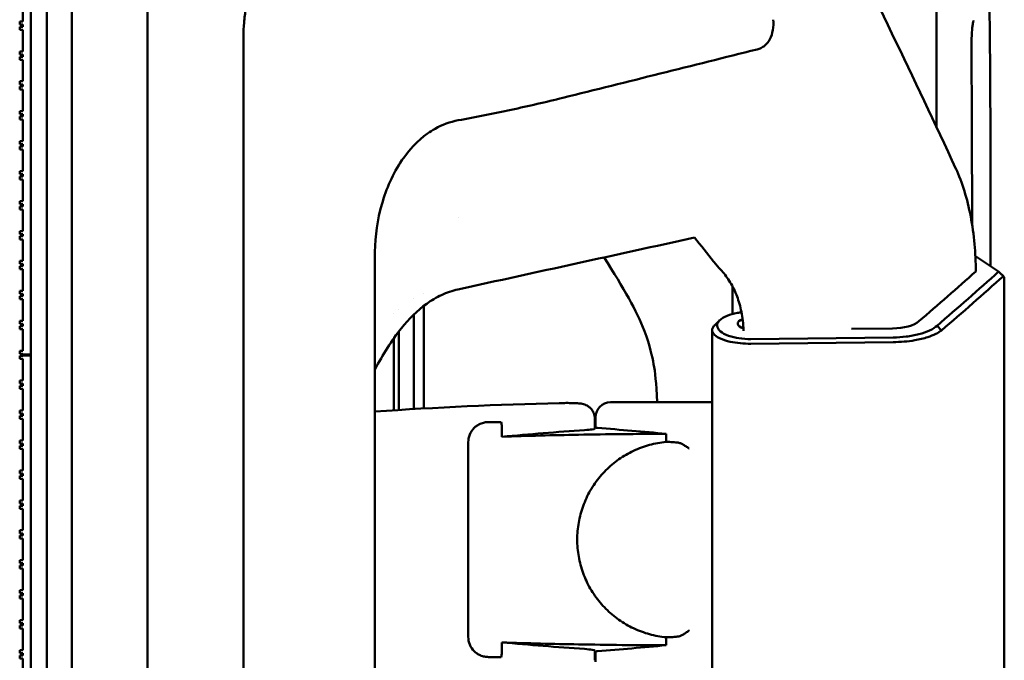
# Model space of a CAD drawing. Header units: millimetres. Extents: x 0 to 2100, y 0 to 1485.
# Tile 89 of 256: x 1235 to 1333, y 932 to 996. Entities that reach past the tile are written whole.
import ezdxf

# ---------------------------------------------------------------- set-up
doc = ezdxf.new("R2010")
doc.units = ezdxf.units.MM
doc.header["$LTSCALE"] = 5
doc.layers.add('Sichtbar (ISO)', color=7, linetype='Continuous', lineweight=50)

msp = doc.modelspace()

# ---------------------------------------------------------------- linework, layer by layer
at = {"layer": 'Sichtbar (ISO)'}
for p, q in [((1236.5419, 879.4597), (1236.5419, 1129.2597)), ((1238.1419, 1129.2597), (1238.1419, 879.4597)), ((1238.1419, 879.4597), (1238.1419, 1129.2597)), ((1240.6419, 1129.1724), (1240.6419, 879.547)), ((1248.1419, 629.3597), (1248.1419, 1129.3597)), ((1236.5419, 962.7597), (1236.5419, 1004.3097)), ((1235.7419, 995.8557), (1235.7419, 998.0057)), ((1235.7419, 995.8557), (1235.4419, 995.8557)), ((1235.4419, 995.8557), (1235.4419, 995.5557)), ((1235.4419, 995.5557), (1235.7419, 995.5557)), ((1235.7419, 995.3297), (1235.4419, 995.3297)), ((1235.4419, 995.3297), (1235.4419, 995.0297)), ((1235.4419, 995.0297), (1235.7419, 995.0297)), ((1235.7419, 995.3297), (1235.7419, 995.5557)), ((1235.7419, 992.8797), (1235.7419, 995.0297)), ((1257.6851, 764.7684), (1257.6851, 993.951)), ((1235.7419, 992.8797), (1235.4419, 992.8797)), ((1235.4419, 992.8797), (1235.4419, 992.5797)), ((1235.4419, 992.5797), (1235.7419, 992.5797)), ((1235.7419, 992.3537), (1235.4419, 992.3537)), ((1235.4419, 992.3537), (1235.4419, 992.0537)), ((1235.4419, 992.0537), (1235.7419, 992.0537)), ((1235.7419, 992.3537), (1235.7419, 992.5797)), ((1235.7419, 989.9037), (1235.7419, 992.0537)), ((1235.7419, 989.9037), (1235.4419, 989.9037)), ((1235.4419, 989.9037), (1235.4419, 989.6037)), ((1235.4419, 989.6037), (1235.7419, 989.6037)), ((1235.7419, 989.3777), (1235.4419, 989.3777)), ((1235.4419, 989.3777), (1235.4419, 989.0777)), ((1235.4419, 989.0777), (1235.7419, 989.0777)), ((1235.7419, 989.3777), (1235.7419, 989.6037)), ((1235.7419, 986.9277), (1235.7419, 989.0777)), ((1235.7419, 986.9277), (1235.4419, 986.9277)), ((1235.4419, 986.9277), (1235.4419, 986.6277)), ((1235.4419, 986.6277), (1235.7419, 986.6277)), ((1235.7419, 986.4017), (1235.4419, 986.4017)), ((1235.4419, 986.4017), (1235.4419, 986.1017)), ((1235.7419, 986.4017), (1235.7419, 986.6277)), ((1235.4419, 986.1017), (1235.7419, 986.1017)), ((1235.7419, 983.9517), (1235.7419, 986.1017)), ((1235.7419, 983.9517), (1235.4419, 983.9517)), ((1235.4419, 983.9517), (1235.4419, 983.6517)), ((1235.4419, 983.6517), (1235.7419, 983.6517)), ((1235.7419, 983.4257), (1235.4419, 983.4257)), ((1235.4419, 983.4257), (1235.4419, 983.1257)), ((1235.7419, 983.4257), (1235.7419, 983.6517)), ((1235.4419, 983.1257), (1235.7419, 983.1257)), ((1235.7419, 980.9757), (1235.7419, 983.1257)), ((1235.7419, 980.9757), (1235.4419, 980.9757)), ((1235.4419, 980.9757), (1235.4419, 980.6757)), ((1235.4419, 980.6757), (1235.7419, 980.6757)), ((1235.7419, 980.4497), (1235.4419, 980.4497)), ((1235.4419, 980.4497), (1235.4419, 980.1497)), ((1235.7419, 980.4497), (1235.7419, 980.6757)), ((1235.4419, 980.1497), (1235.7419, 980.1497)), ((1235.7419, 977.9997), (1235.7419, 980.1497)), ((1235.7419, 977.9997), (1235.4419, 977.9997)), ((1235.4419, 977.9997), (1235.4419, 977.6997)), ((1235.4419, 977.6997), (1235.7419, 977.6997)), ((1235.7419, 977.4737), (1235.4419, 977.4737)), ((1235.4419, 977.4737), (1235.4419, 977.1737)), ((1235.7419, 977.4737), (1235.7419, 977.6997)), ((1235.4419, 977.1737), (1235.7419, 977.1737)), ((1235.7419, 975.0237), (1235.7419, 977.1737)), ((1279.042, 976.3243), (1279.042, 976.3243)), ((1235.7419, 975.0237), (1235.4419, 975.0237)), ((1235.4419, 975.0237), (1235.4419, 974.7237)), ((1235.4419, 974.7237), (1235.7419, 974.7237)), ((1235.7419, 974.4977), (1235.4419, 974.4977)), ((1235.4419, 974.4977), (1235.4419, 974.1977)), ((1235.7419, 974.4977), (1235.7419, 974.7237)), ((1235.4419, 974.1977), (1235.7419, 974.1977)), ((1235.7419, 972.0477), (1235.7419, 974.1977)), ((1270.7746, 972.6537), (1270.7746, 786.0657)), ((1332.8004, 970.986), (1330.4908, 972.5285)), ((1235.7419, 972.0477), (1235.4419, 972.0477)), ((1235.4419, 972.0477), (1235.4419, 971.7477)), ((1235.4419, 971.7477), (1235.7419, 971.7477)), ((1235.7419, 971.5217), (1235.4419, 971.5217)), ((1235.4419, 971.5217), (1235.4419, 971.2217)), ((1235.7419, 971.5217), (1235.7419, 971.7477)), ((1235.4419, 971.2217), (1235.7419, 971.2217)), ((1235.7419, 969.0717), (1235.7419, 971.2217)), ((1306.3485, 970.1517), (1306.3485, 970.1516)), ((1306.3485, 969.4913), (1306.3485, 966.7791)), ((1333.3672, 907.8382), (1333.3672, 970.4293)), ((1235.7419, 969.0717), (1235.4419, 969.0717)), ((1235.4419, 969.0717), (1235.4419, 968.7717)), ((1235.4419, 968.7717), (1235.7419, 968.7717)), ((1235.7419, 968.5457), (1235.4419, 968.5457)), ((1235.4419, 968.5457), (1235.4419, 968.2457)), ((1235.7419, 968.5457), (1235.7419, 968.7717)), ((1275.6424, 968.7993), (1275.6424, 968.7992)), ((1235.4419, 968.2457), (1235.7419, 968.2457)), ((1235.7419, 966.0957), (1235.7419, 968.2457)), ((1274.6318, 968.3), (1274.6318, 968.2999)), ((1275.6424, 967.5918), (1275.6424, 957.387)), ((1272.6424, 966.805), (1272.6424, 966.805)), ((1273.1424, 967.2682), (1273.1424, 967.2683)), ((1235.7419, 966.0957), (1235.4419, 966.0957)), ((1235.4419, 966.0957), (1235.4419, 965.7957)), ((1235.4419, 965.7957), (1235.7419, 965.7957)), ((1235.7419, 965.5697), (1235.4419, 965.5697)), ((1235.4419, 965.5697), (1235.4419, 965.2697)), ((1235.7419, 965.5697), (1235.7419, 965.7957)), ((1327.1295, 965.1537), (1326.6808, 965.6139)), ((1235.4419, 965.2697), (1235.7419, 965.2697)), ((1235.7419, 963.1197), (1235.7419, 965.2697)), ((1273.1424, 957.2373), (1273.1424, 965.0336)), ((1304.3097, 965.1727), (1304.3097, 793.5466)), ((1322.2533, 965.35), (1318.184, 965.3058)), ((1272.6424, 964.3535), (1272.6424, 957.2055)), ((1322.3057, 964.4426), (1308.1448, 964.289)), ((1322.3188, 963.9806), (1308.1578, 963.827)), ((1235.7419, 963.1197), (1235.4419, 963.1197)), ((1235.4419, 963.1197), (1235.4419, 962.8197)), ((1235.4419, 962.8197), (1235.7419, 962.8197)), ((1235.7419, 962.6077), (1235.4419, 962.6077)), ((1235.4419, 962.6077), (1235.4419, 962.3077)), ((1235.7419, 962.7597), (1235.7419, 962.8197)), ((1236.5419, 962.7597), (1235.7419, 962.7597)), ((1235.7419, 962.6077), (1235.7419, 962.6597)), ((1236.5419, 962.6597), (1235.7419, 962.6597)), ((1236.5419, 921.1097), (1236.5419, 962.6597)), ((1235.4419, 962.3077), (1235.7419, 962.3077)), ((1235.7419, 960.1577), (1235.7419, 962.3077)), ((1270.7746, 962.6047), (1270.7746, 962.6043)), ((1235.7419, 960.1577), (1235.4419, 960.1577)), ((1235.4419, 960.1577), (1235.4419, 959.8577)), ((1235.4419, 959.8577), (1235.7419, 959.8577)), ((1235.7419, 959.6317), (1235.7419, 959.8577)), ((1235.7419, 959.6317), (1235.4419, 959.6317)), ((1235.4419, 959.6317), (1235.4419, 959.3317)), ((1235.4419, 959.3317), (1235.7419, 959.3317)), ((1235.7419, 957.1817), (1235.7419, 959.3317)), ((1289.1079, 957.9235), (1289.1079, 957.9235)), ((1304.3097, 958.029), (1298.2938, 958.029)), ((1235.7419, 957.1817), (1235.4419, 957.1817)), ((1235.4419, 957.1817), (1235.4419, 956.8817)), ((1235.4419, 956.8817), (1235.7419, 956.8817)), ((1235.7419, 956.6557), (1235.7419, 956.8817)), ((1235.7419, 956.6557), (1235.4419, 956.6557)), ((1235.4419, 956.6557), (1235.4419, 956.3557)), ((1235.4419, 956.3557), (1235.7419, 956.3557)), ((1235.7419, 954.2057), (1235.7419, 956.3557)), ((1283.1868, 956.0339), (1283.3117, 956.0339)), ((1292.6424, 956.36), (1292.6424, 956.36)), ((1292.6424, 955.3826), (1292.6424, 956.36)), ((1292.7142, 955.4885), (1292.7142, 956.5081)), ((1283.3969, 954.5825), (1283.3969, 955.5991)), ((1299.7454, 954.0683), (1299.7454, 954.8657)), ((1235.7419, 954.2057), (1235.4419, 954.2057)), ((1235.4419, 954.2057), (1235.4419, 953.9057)), ((1235.4419, 953.9057), (1235.7419, 953.9057)), ((1235.7419, 953.6797), (1235.7419, 953.9057)), ((1280.0549, 954.0339), (1280.0549, 934.6855)), ((1235.7419, 953.6797), (1235.4419, 953.6797)), ((1235.4419, 953.6797), (1235.4419, 953.3797)), ((1235.4419, 953.3797), (1235.7419, 953.3797)), ((1235.7419, 951.2297), (1235.7419, 953.3797)), ((1235.7419, 951.2297), (1235.4419, 951.2297)), ((1235.4419, 951.2297), (1235.4419, 950.9297)), ((1235.4419, 950.9297), (1235.7419, 950.9297)), ((1235.7419, 950.7037), (1235.7419, 950.9297)), ((1235.7419, 950.7037), (1235.4419, 950.7037)), ((1235.4419, 950.7037), (1235.4419, 950.4037)), ((1235.4419, 950.4037), (1235.7419, 950.4037)), ((1235.7419, 948.2537), (1235.7419, 950.4037)), ((1235.7419, 948.2537), (1235.4419, 948.2537)), ((1235.4419, 948.2537), (1235.4419, 947.9537)), ((1235.4419, 947.9537), (1235.7419, 947.9537)), ((1235.7419, 947.7277), (1235.7419, 947.9537)), ((1235.7419, 947.7277), (1235.4419, 947.7277)), ((1235.4419, 947.7277), (1235.4419, 947.4277)), ((1235.4419, 947.4277), (1235.7419, 947.4277)), ((1235.7419, 945.2777), (1235.7419, 947.4277)), ((1235.7419, 945.2777), (1235.4419, 945.2777)), ((1235.4419, 945.2777), (1235.4419, 944.9777)), ((1235.4419, 944.9777), (1235.7419, 944.9777)), ((1235.7419, 944.7517), (1235.4419, 944.7517)), ((1235.4419, 944.7517), (1235.4419, 944.4517)), ((1235.4419, 944.4517), (1235.7419, 944.4517)), ((1235.7419, 944.7517), (1235.7419, 944.9777)), ((1235.7419, 942.3017), (1235.7419, 944.4517)), ((1235.7419, 942.3017), (1235.4419, 942.3017)), ((1235.4419, 942.3017), (1235.4419, 942.0017)), ((1235.4419, 942.0017), (1235.7419, 942.0017)), ((1235.7419, 941.7757), (1235.4419, 941.7757)), ((1235.4419, 941.7757), (1235.4419, 941.4757)), ((1235.4419, 941.4757), (1235.7419, 941.4757)), ((1235.7419, 941.7757), (1235.7419, 942.0017)), ((1235.7419, 939.3257), (1235.7419, 941.4757)), ((1235.7419, 939.3257), (1235.4419, 939.3257)), ((1235.4419, 939.3257), (1235.4419, 939.0257)), ((1235.4419, 939.0257), (1235.7419, 939.0257)), ((1235.7419, 938.7997), (1235.4419, 938.7997)), ((1235.4419, 938.7997), (1235.4419, 938.4997)), ((1235.4419, 938.4997), (1235.7419, 938.4997)), ((1235.7419, 938.7997), (1235.7419, 939.0257)), ((1235.7419, 936.3497), (1235.7419, 938.4997)), ((1235.7419, 936.3497), (1235.4419, 936.3497)), ((1235.4419, 936.3497), (1235.4419, 936.0497)), ((1235.4419, 936.0497), (1235.7419, 936.0497)), ((1235.7419, 935.8237), (1235.4419, 935.8237)), ((1235.4419, 935.8237), (1235.4419, 935.5237)), ((1235.4419, 935.5237), (1235.7419, 935.5237)), ((1235.7419, 935.8237), (1235.7419, 936.0497)), ((1235.7419, 933.3737), (1235.7419, 935.5237)), ((1299.7454, 933.8537), (1299.7454, 934.651)), ((1235.7419, 933.3737), (1235.4419, 933.3737)), ((1235.4419, 933.3737), (1235.4419, 933.0737)), ((1283.3969, 933.1203), (1283.3969, 934.1368)), ((1292.6424, 932.3594), (1292.6424, 933.3367)), ((1292.7142, 933.2309), (1292.7142, 932.2112)), ((1235.4419, 933.0737), (1235.7419, 933.0737)), ((1235.7419, 932.8477), (1235.4419, 932.8477)), ((1235.4419, 932.8477), (1235.4419, 932.5477)), ((1235.4419, 932.5477), (1235.7419, 932.5477)), ((1235.7419, 932.8477), (1235.7419, 933.0737)), ((1235.7419, 930.3977), (1235.7419, 932.5477)), ((1282.0549, 932.6855), (1283.1868, 932.6855))]:
    msp.add_line(p, q, dxfattribs=at)
for centre, radius, start, end in [((1298.2938, 558.1097), 399.9193, 91.316162, 93.945756), ((1294.2142, 956.5081), 1.5, 90.586693, 180), ((1298.2938, 558.1097), 399.9193, 90, 90.586693), ((1298.2938, 558.1097), 397.4966, 90.804283, 90.814633), ((1298.2938, 1330.6097), 397.4966, 269.185367, 269.195717)]:
    msp.add_arc(centre, radius, start, end, dxfattribs=at)
for centre, major_axis, ratio, start_param, end_param in [((-50722.8602, -1309.8207), (74628.2081, 10058.2046), 0.0858191, 5.4717023, 5.4721418), ((1288.9229, 972.654), (0, 18.6531), 0.972939, 1.5542321, 1.5708119), ((491.8969, 1132.1745), (-924.5, 0), 0.4142136, 2.6928814, 2.7071938), ((491.8969, 1683.7004), (924.1635, -861.4263), 0.0841199, 0.5111924, 0.5114266), ((1308.3571, 965.8208), (-1.5, 0), 0.4142136, 5.4544049, 7.188211), ((1322.1748, 966.5922), (-3, 0), 0.4142136, 1.5969763, 2.6928814), ((1279.798, 956.0339), (4.894, 0), 0.00001, 0.8096962, 1.0938097), ((1319.185, 558.1097), (398.6282, 0), 0.9986258, 1.6400082, 1.6606955), ((1261.9676, 558.1097), (400.1879, 0), 0.9958716, 1.4762554, 1.4933865), ((1319.185, 1330.6097), (398.6282, 0), 0.9986258, 4.6224898, 4.6431771), ((1261.9676, 1330.6097), (400.1879, 0), 0.9958716, 4.7897988, 4.8069299)]:
    msp.add_ellipse(centre, major_axis=major_axis, ratio=ratio, start_param=start_param, end_param=end_param, dxfattribs=at)
for points, knots in [([(1319.102, 1049.6466), (1319.1272, 1049.5082), (1319.1521, 1049.3712), (1319.1768, 1049.2351), (1319.2403, 1048.8856), (1319.3028, 1048.5413), (1319.3661, 1048.1927), (1319.4294, 1047.844), (1319.4934, 1047.491), (1319.5593, 1047.1275), (1319.6252, 1046.7641), (1319.693, 1046.3902), (1319.7639, 1045.9988), (1319.8348, 1045.6074), (1319.9088, 1045.1986), (1319.9865, 1044.7689), (1320.0642, 1044.3392), (1320.1457, 1043.8886), (1320.2312, 1043.4155), (1320.3166, 1042.9424), (1320.4061, 1042.4466), (1320.5, 1041.9259), (1320.5939, 1041.4052), (1320.6923, 1040.8595), (1320.7953, 1040.2869), (1320.8984, 1039.7142), (1321.0062, 1039.1147), (1321.1193, 1038.4844), (1321.2325, 1037.854), (1321.3511, 1037.1929), (1321.4757, 1036.4965), (1321.6004, 1035.8), (1321.7312, 1035.0684), (1321.869, 1034.2957), (1322.0068, 1033.5229), (1322.1517, 1032.7091), (1322.303, 1031.8563), (1322.4544, 1031.0035), (1322.6123, 1030.1118), (1322.7797, 1029.1628), (1322.947, 1028.2137), (1323.1239, 1027.2073), (1323.2941, 1026.2337), (1323.4643, 1025.2601), (1323.6279, 1024.3193), (1323.7791, 1023.445), (1323.9302, 1022.5706), (1324.069, 1021.7628), (1324.1984, 1021.0044), (1324.3278, 1020.246), (1324.4478, 1019.537), (1324.5596, 1018.8709), (1324.6714, 1018.2047), (1324.775, 1017.5813), (1324.872, 1016.9919), (1324.969, 1016.4025), (1325.0594, 1015.847), (1325.1433, 1015.3251), (1325.2272, 1014.8032), (1325.3048, 1014.3148), (1325.3781, 1013.8463), (1325.4515, 1013.3779), (1325.5207, 1012.9294), (1325.5854, 1012.5027), (1325.6501, 1012.0761), (1325.7104, 1011.6712), (1325.7664, 1011.288), (1325.8224, 1010.9047), (1325.8741, 1010.5432), (1325.9218, 1010.2015), (1325.9695, 1009.8599), (1326.0133, 1009.5382), (1326.0535, 1009.2345), (1326.0937, 1008.9309), (1326.1304, 1008.6452), (1326.1642, 1008.3733), (1326.1981, 1008.1014), (1326.229, 1007.8434), (1326.2574, 1007.5976), (1326.2857, 1007.3517), (1326.3115, 1007.1181), (1326.3349, 1006.8961), (1326.3584, 1006.674), (1326.3794, 1006.4634), (1326.3985, 1006.2621), (1326.4175, 1006.0609), (1326.4346, 1005.8689), (1326.45, 1005.6835), (1326.4654, 1005.498), (1326.4792, 1005.3192), (1326.4916, 1005.1445), (1326.504, 1004.9699), (1326.5151, 1004.7995), (1326.5248, 1004.6324), (1326.5346, 1004.4653), (1326.5431, 1004.3016), (1326.5506, 1004.1397), (1326.558, 1003.9778), (1326.5644, 1003.8178), (1326.5699, 1003.6583), (1326.5754, 1003.4988), (1326.58, 1003.3399), (1326.5839, 1003.1807), (1326.5878, 1003.0215), (1326.5911, 1002.862), (1326.5939, 1002.703), (1326.5965, 1002.5565), (1326.5987, 1002.4104), (1326.6008, 1002.265), (1326.601, 1002.2526), (1326.6011, 1002.2402), (1326.6013, 1002.2278), (1326.6036, 1002.07), (1326.6056, 1001.913), (1326.6074, 1001.754), (1326.6092, 1001.5949), (1326.6107, 1001.4338), (1326.612, 1001.2734), (1326.6133, 1001.113), (1326.6144, 1000.9533), (1326.6154, 1000.794), (1326.6164, 1000.6348), (1326.6172, 1000.476), (1326.618, 1000.3165), (1326.6188, 1000.157), (1326.6194, 999.9968), (1326.6201, 999.8367), (1326.6207, 999.6766), (1326.6213, 999.5167), (1326.6218, 999.357), (1326.6223, 999.1973), (1326.6228, 999.0378), (1326.6232, 998.8784), (1326.6236, 998.7189), (1326.6241, 998.5595), (1326.6244, 998.3992), (1326.6248, 998.2388), (1326.6252, 998.0776), (1326.6255, 997.9135), (1326.6259, 997.7494), (1326.6262, 997.5824), (1326.6265, 997.4103), (1326.6269, 997.2382), (1326.6272, 997.061), (1326.6275, 996.875), (1326.6278, 996.6891), (1326.6281, 996.4945), (1326.6284, 996.2893), (1326.6287, 996.0841), (1326.629, 995.8685), (1326.6293, 995.6427), (1326.6296, 995.417), (1326.6299, 995.1812), (1326.6302, 994.9331), (1326.6304, 994.6851), (1326.6307, 994.4247), (1326.631, 994.15), (1326.6313, 993.8752), (1326.6316, 993.586), (1326.6318, 993.2793), (1326.6321, 992.9726), (1326.6324, 992.6483), (1326.6327, 992.3082), (1326.6329, 991.9681), (1326.6332, 991.6122), (1326.6335, 991.2428), (1326.6337, 990.8735), (1326.634, 990.4907), (1326.6342, 990.0925), (1326.6344, 989.6942), (1326.6347, 989.2804), (1326.6349, 988.8505), (1326.6351, 988.4206), (1326.6354, 987.9746), (1326.6356, 987.5109), (1326.6358, 987.0473), (1326.636, 986.566), (1326.6362, 986.0657), (1326.6363, 985.824), (1326.6364, 985.5778), (1326.6365, 985.327)], [0.21703707, 0.21703707, 0.21703707, 0.21703707, 0.22033898, 0.22033898, 0.22033898, 0.22881356, 0.22881356, 0.22881356, 0.23728814, 0.23728814, 0.23728814, 0.24576271, 0.24576271, 0.24576271, 0.25423729, 0.25423729, 0.25423729, 0.26271186, 0.26271186, 0.26271186, 0.27118644, 0.27118644, 0.27118644, 0.27966102, 0.27966102, 0.27966102, 0.28813559, 0.28813559, 0.28813559, 0.29661017, 0.29661017, 0.29661017, 0.30508475, 0.30508475, 0.30508475, 0.31355932, 0.31355932, 0.31355932, 0.3220339, 0.3220339, 0.3220339, 0.33050847, 0.33050847, 0.33050847, 0.33898305, 0.33898305, 0.33898305, 0.34745763, 0.34745763, 0.34745763, 0.3559322, 0.3559322, 0.3559322, 0.36440678, 0.36440678, 0.36440678, 0.37288136, 0.37288136, 0.37288136, 0.38135593, 0.38135593, 0.38135593, 0.38983051, 0.38983051, 0.38983051, 0.39830508, 0.39830508, 0.39830508, 0.40677966, 0.40677966, 0.40677966, 0.41525424, 0.41525424, 0.41525424, 0.42372881, 0.42372881, 0.42372881, 0.43220339, 0.43220339, 0.43220339, 0.44067797, 0.44067797, 0.44067797, 0.44915254, 0.44915254, 0.44915254, 0.45762712, 0.45762712, 0.45762712, 0.46610169, 0.46610169, 0.46610169, 0.47457627, 0.47457627, 0.47457627, 0.48305085, 0.48305085, 0.48305085, 0.49152542, 0.49152542, 0.49152542, 0.5, 0.5, 0.5, 0.50847458, 0.50847458, 0.50847458, 0.5162829, 0.5162829, 0.5162829, 0.51694915, 0.51694915, 0.51694915, 0.52542373, 0.52542373, 0.52542373, 0.53389831, 0.53389831, 0.53389831, 0.54237288, 0.54237288, 0.54237288, 0.55084746, 0.55084746, 0.55084746, 0.55932203, 0.55932203, 0.55932203, 0.56779661, 0.56779661, 0.56779661, 0.57627119, 0.57627119, 0.57627119, 0.58474576, 0.58474576, 0.58474576, 0.59322034, 0.59322034, 0.59322034, 0.60169492, 0.60169492, 0.60169492, 0.61016949, 0.61016949, 0.61016949, 0.61864407, 0.61864407, 0.61864407, 0.62711864, 0.62711864, 0.62711864, 0.63559322, 0.63559322, 0.63559322, 0.6440678, 0.6440678, 0.6440678, 0.65254237, 0.65254237, 0.65254237, 0.66101695, 0.66101695, 0.66101695, 0.66949153, 0.66949153, 0.66949153, 0.6779661, 0.6779661, 0.6779661, 0.68644068, 0.68644068, 0.68644068, 0.69491525, 0.69491525, 0.69491525, 0.70338983, 0.70338983, 0.70338983, 0.70748452, 0.70748452, 0.70748452, 0.70748452]), ([(1328.7913, 1018.9256), (1329.1759, 1017.1573), (1329.5602, 1015.3817), (1329.9165, 1013.6311), (1330.3471, 1011.5155), (1330.7358, 1009.437), (1331.0427, 1007.4504), (1331.2029, 1006.4134), (1331.3411, 1005.4006), (1331.4544, 1004.3835), (1331.573, 1003.3191), (1331.6644, 1002.2499), (1331.7309, 1001.1594), (1331.7876, 1000.2293), (1331.8263, 999.2847), (1331.855, 998.352), (1331.8988, 996.9282), (1331.9191, 995.4642), (1331.9347, 994.0136), (1331.9866, 989.1906), (1331.9855, 984.5156), (1331.9871, 979.684), (1331.9873, 979.1008), (1331.9875, 978.5152), (1331.9878, 977.9272), (1331.9889, 975.8098), (1331.9909, 973.6773), (1331.9932, 971.5251)], [0, 0, 0, 0, 0.04102133, 0.04102133, 0.04102133, 0.0905985, 0.0905985, 0.0905985, 0.11647855, 0.11647855, 0.11647855, 0.14356501, 0.14356501, 0.14356501, 0.16666667, 0.16666667, 0.16666667, 0.20193283, 0.20193283, 0.20193283, 0.31918007, 0.31918007, 0.31918007, 0.33333333, 0.33333333, 0.33333333, 0.38430132, 0.38430132, 0.38430132, 0.38430132]), ([(1265.1491, 1009.2705), (1264.9421, 1009.174), (1264.5745, 1008.9292), (1263.6054, 1008.1352), (1262.9718, 1007.5395), (1261.2496, 1005.5455), (1260.3605, 1004.1691), (1259.1646, 1001.6851), (1258.7639, 1000.6241), (1258.2312, 998.7491), (1258.055, 997.9468), (1257.855, 996.678), (1257.7979, 996.2117), (1257.7172, 995.278), (1257.6933, 994.8107), (1257.6863, 994.343)], [-1.9177084, -1.9177084, -1.9177084, -1.9177084, -1.6567403, -1.6567403, -1.3504159, -1.3504159, -0.864564, -0.864564, -0.5257387, -0.5257387, -0.2812119, -0.2812119, -0.1403807, -0.1403807, -0.0000595, -0.0000595, -0.0000595, -0.0000595]), ([(1315.6142, 1008.0083), (1317.8434, 1003.5702), (1320.0341, 999.1234), (1324.3474, 990.1944), (1326.4696, 985.7123), (1328.5533, 981.2215)], [-3.9790469, -3.9790469, -3.9790469, -3.9790469, -1.9935268, -1.9935268, -0.0000973, -0.0000973, -0.0000973, -0.0000973]), ([(1308.7751, 993.0734), (1308.9098, 993.107), (1309.04, 993.1542), (1309.2914, 993.2785), (1309.4101, 993.3551), (1309.7376, 993.6223), (1309.9109, 993.8434), (1310.1942, 994.3704), (1310.2902, 994.6786), (1310.4041, 995.3318), (1310.4154, 995.6831), (1310.3921, 996.028)], [0.00000346, 0.00000346, 0.00000346, 0.00000346, 0.041638, 0.041638, 0.08419496, 0.08419496, 0.16866244, 0.16866244, 0.2642983, 0.2642983, 0.36823084, 0.36823084, 0.36823084, 0.36823084]), ([(1330.3124, 995.955), (1330.3124, 995.955), (1330.3124, 995.9549), (1330.3119, 995.9538), (1330.3095, 995.9483), (1330.3023, 995.9281), (1330.2968, 995.9108), (1330.2826, 995.8599), (1330.2734, 995.8222), (1330.2505, 995.715), (1330.2369, 995.6384), (1330.2052, 995.4302), (1330.1883, 995.2905), (1330.152, 994.9222), (1330.1353, 994.6828), (1330.1082, 994.1169), (1330.1011, 993.7809), (1330.1028, 993.4478)], [0.016449, 0.016449, 0.016449, 0.016449, 0.01763453, 0.01763453, 0.02791058, 0.02791058, 0.04170877, 0.04170877, 0.0616124, 0.0616124, 0.09360635, 0.09360635, 0.14296409, 0.14296409, 0.21863049, 0.21863049, 0.31857366, 0.31857366, 0.31857366, 0.31857366]), ([(1257.6851, 993.951), (1257.6851, 994.0161), (1257.6851, 994.0819), (1257.6851, 994.2121), (1257.6851, 994.2778), (1257.6851, 994.343)], [0.000001, 0.000001, 0.000001, 0.000001, 0.019516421, 0.019516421, 0.039030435, 0.039030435, 0.039030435, 0.039030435]), ([(1279.0423, 986.0305), (1280.8006, 986.3514), (1282.5834, 986.7047), (1286.0429, 987.4446), (1287.7818, 987.8432), (1289.4762, 988.2652)], [-1.0604008, -1.0604008, -1.0604008, -1.0604008, -0.5238384, -0.5238384, -0.0000011, -0.0000011, -0.0000011, -0.0000011]), ([(1279.0423, 986.0305), (1278.2335, 985.8829), (1277.4641, 985.5915), (1276.4939, 985.0416), (1276.2484, 984.8843), (1275.0099, 984.0014), (1274.1602, 983.0806), (1272.557, 980.7363), (1271.8955, 979.2273), (1271.0264, 976.1487), (1270.8027, 974.5513), (1270.7771, 972.9629)], [0.000004, 0.000004, 0.000004, 0.000004, 0.2471564, 0.2471564, 0.334569, 0.334569, 0.7033361, 0.7033361, 1.1830961, 1.1830961, 1.6549851, 1.6549851, 1.6549851, 1.6549851]), ([(1330.5328, 971.0086), (1330.5301, 971.9186), (1330.4868, 972.8285), (1330.3196, 974.6663), (1330.1908, 975.5915), (1329.8517, 977.3644), (1329.6413, 978.2112), (1329.1497, 979.8039), (1328.8662, 980.5504), (1328.5538, 981.2229)], [0.0098142, 0.0098142, 0.0098142, 0.0098142, 0.2827879, 0.2827879, 0.5735595, 0.5735595, 0.8655205, 0.8655205, 1.1633858, 1.1633858, 1.1633858, 1.1633858]), ([(1293.5696, 972.4013), (1295.54, 969.2653), (1296.7732, 967.1477), (1298.1242, 963.6412), (1298.3686, 962.4909), (1298.6386, 960.9958), (1298.7519, 959.9726), (1298.8394, 958.029)], [1.9185157, 1.9185157, 1.9185157, 1.9185157, 2.4880575, 2.4880575, 2.8813079, 2.8813079, 3.3489509, 3.3489509, 3.3489509, 3.3489509]), ([(1305.1316, 971.2038), (1305.0121, 971.3309), (1304.895, 971.4599), (1304.669, 971.7199), (1304.5593, 971.8516), (1304.4537, 971.9854)], [0.00044689, 0.00044689, 0.00044689, 0.00044689, 0.07210303, 0.07210303, 0.14389406, 0.14389406, 0.14389406, 0.14389406]), ([(1306.0106, 970.0779), (1305.8852, 970.2763), (1305.7498, 970.4713), (1305.4601, 970.8483), (1305.3052, 971.0314), (1305.1392, 971.2079)], [0.00000569, 0.00000569, 0.00000569, 0.00000569, 0.10055286, 0.10055286, 0.20004231, 0.20004231, 0.20004231, 0.20004231]), ([(1332.8004, 970.986), (1331.797, 970.0874), (1330.7849, 969.1902), (1328.7447, 967.3997), (1327.7165, 966.5063), (1326.6798, 965.6145)], [0.0000176, 0.0000176, 0.0000176, 0.0000176, 0.7660796, 0.7660796, 1.5313066, 1.5313066, 1.5313066, 1.5313066]), ([(1333.2761, 970.5439), (1332.2688, 969.6421), (1331.2528, 968.7419), (1329.2042, 966.9447), (1328.1716, 966.0479), (1327.1303, 965.1526)], [0.000001, 0.000001, 0.000001, 0.000001, 0.7690675, 0.7690675, 1.5376117, 1.5376117, 1.5376117, 1.5376117]), ([(1333.2761, 970.5439), (1333.1968, 970.6175), (1333.1175, 970.6912), (1332.9589, 970.8386), (1332.8797, 970.9123), (1332.8004, 970.986)], [-0.065022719, -0.065022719, -0.065022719, -0.065022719, -0.032516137, -0.032516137, -0.000016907, -0.000016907, -0.000016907, -0.000016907]), ([(1307.4406, 965.0974), (1307.437, 965.2049), (1307.4321, 965.3119), (1307.3889, 966.0392), (1307.3063, 966.6351), (1307.0598, 967.7349), (1306.9029, 968.2313), (1306.5094, 969.208), (1306.2676, 969.6713), (1306.0107, 970.0778)], [-0.6123359, -0.6123359, -0.6123359, -0.6123359, -0.57934125, -0.57934125, -0.38741152, -0.38741152, -0.20598336, -0.20598336, -0.0000057, -0.0000057, -0.0000057, -0.0000057]), ([(1279.0332, 969.2229), (1278.4673, 969.0991), (1277.9204, 968.9105), (1276.8794, 968.4256), (1276.3903, 968.1342), (1274.978, 967.124), (1274.1452, 966.2825), (1272.4173, 964.1451), (1271.5555, 962.7343), (1270.7746, 961.2703)], [-1.7202619, -1.7202619, -1.7202619, -1.7202619, -1.556069, -1.556069, -1.3949228, -1.3949228, -1.0644118, -1.0644118, -0.6176817, -0.6176817, -0.6176817, -0.6176817]), ([(1274.6397, 966.7242), (1274.6428, 966.3422), (1274.6462, 965.9552), (1274.6552, 964.5833), (1274.6429, 963.5719), (1274.6423, 961.9623), (1274.6448, 961.6212), (1274.6456, 960.5753), (1274.6402, 959.796), (1274.641, 958.4167), (1274.6423, 957.871), (1274.6427, 957.329)], [-1.6226574, -1.6226574, -1.6226574, -1.6226574, -1.4049421, -1.4049421, -0.8505147, -0.8505147, -0.7188494, -0.7188494, -0.4541715, -0.4541715, -0.2918262, -0.2918262, -0.2918262, -0.2918262]), ([(1308.1447, 964.2893), (1307.7427, 964.2848), (1307.3481, 964.3105), (1306.653, 964.4131), (1306.2785, 964.492), (1305.6034, 964.7356), (1305.3265, 964.8818), (1304.9133, 965.2397), (1304.8231, 965.4267), (1304.7992, 965.762), (1304.8614, 965.9512), (1305.2317, 966.3271), (1305.4959, 966.4794), (1306.0839, 966.717), (1306.4325, 966.813), (1306.9553, 966.9022), (1307.0938, 966.9214), (1307.235, 966.9368)], [0.00002946, 0.00002946, 0.00002946, 0.00002946, 0.12068737, 0.12068737, 0.2233187, 0.2233187, 0.31654366, 0.31654366, 0.4168969, 0.4168969, 0.5166107, 0.5166107, 0.61210103, 0.61210103, 0.70675895, 0.70675895, 0.73956888, 0.73956888, 0.73956888, 0.73956888]), ([(1308.1579, 963.826), (1307.8071, 963.8229), (1307.4567, 963.8388), (1306.7628, 963.9033), (1306.4253, 963.9533), (1306.0222, 964.0415), (1305.933, 964.063), (1305.4404, 964.1931), (1305.1026, 964.3263), (1304.7159, 964.5563), (1304.6072, 964.6394), (1304.4801, 964.7689), (1304.4437, 964.813), (1304.3532, 964.948), (1304.3189, 965.0404), (1304.3037, 965.2257), (1304.3228, 965.3184), (1304.3911, 965.4555), (1304.4203, 965.5006), (1304.48, 965.5751), (1304.507, 965.6047), (1304.5368, 965.6341)], [0.00003848, 0.00003848, 0.00003848, 0.00003848, 0.10530986, 0.10530986, 0.21594576, 0.21594576, 0.24865426, 0.24865426, 0.40242139, 0.40242139, 0.48235057, 0.48235057, 0.52282485, 0.52282485, 0.60461511, 0.60461511, 0.68656433, 0.68656433, 0.72726427, 0.72726427, 0.75470091, 0.75470091, 0.75470091, 0.75470091]), ([(1326.6812, 965.6142), (1326.4862, 965.4461), (1326.2294, 965.2865), (1325.6192, 964.9998), (1325.2653, 964.873), (1324.4776, 964.6648), (1324.0575, 964.5847), (1323.1883, 964.4769), (1322.7464, 964.4467), (1322.3057, 964.442)], [0.00007073, 0.00007073, 0.00007073, 0.00007073, 0.14427889, 0.14427889, 0.28972028, 0.28972028, 0.43043241, 0.43043241, 0.56234508, 0.56234508, 0.56234508, 0.56234508]), ([(1327.1301, 965.1542), (1326.9685, 965.0281), (1326.7724, 964.9058), (1326.3117, 964.6777), (1326.0479, 964.573), (1325.5598, 964.4159), (1325.3527, 964.3577), (1324.9193, 964.2535), (1324.6942, 964.2075), (1324.1192, 964.1083), (1323.762, 964.0621), (1323.0403, 964.0013), (1322.6813, 963.9859), (1322.3187, 963.9823)], [0.00007511, 0.00007511, 0.00007511, 0.00007511, 0.11803863, 0.11803863, 0.23739747, 0.23739747, 0.31640584, 0.31640584, 0.39436156, 0.39436156, 0.50801141, 0.50801141, 0.61656959, 0.61656959, 0.61656959, 0.61656959]), ([(1289.1079, 957.9235), (1289.3429, 957.9289), (1289.5808, 957.932), (1290.0231, 957.9333), (1290.2331, 957.9315), (1290.613, 957.9232), (1290.7845, 957.9166), (1291.0208, 957.9013), (1291.101, 957.8947), (1291.2431, 957.8781), (1291.3053, 957.8694), (1291.4535, 957.8401), (1291.5452, 957.8171), (1291.7203, 957.7528), (1291.8025, 957.7152), (1291.9763, 957.6155), (1292.0678, 957.5491), (1292.2592, 957.3745), (1292.3548, 957.2575), (1292.5118, 956.9937), (1292.572, 956.842), (1292.6303, 956.5796), (1292.6424, 956.4695), (1292.6424, 956.36)], [0, 0, 0, 0, 0.07049717, 0.07049717, 0.13997614, 0.13997614, 0.2117906, 0.2117906, 0.25413913, 0.25413913, 0.28592048, 0.28592048, 0.32004222, 0.32004222, 0.34809752, 0.34809752, 0.3820456, 0.3820456, 0.42662785, 0.42662785, 0.47453329, 0.47453329, 0.50745923, 0.50745923, 0.50745923, 0.50745923]), ([(1280.65, 955.4574), (1280.739, 955.5452), (1280.8349, 955.6233), (1281.0368, 955.7597), (1281.1429, 955.8177), (1281.3875, 955.9251), (1281.5281, 955.9686), (1281.7976, 956.0215), (1281.9267, 956.0339), (1282.0549, 956.0339)], [-0.16773989, -0.16773989, -0.16773989, -0.16773989, -0.12976613, -0.12976613, -0.09142001, -0.09142001, -0.04334051, -0.04334051, -0.000001, -0.000001, -0.000001, -0.000001]), ([(1283.3117, 956.0339), (1283.3397, 955.9646), (1283.3611, 955.8931), (1283.3898, 955.747), (1283.3969, 955.6733), (1283.3969, 955.5991)], [0.000001, 0.000001, 0.000001, 0.000001, 0.022420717, 0.022420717, 0.044664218, 0.044664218, 0.044664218, 0.044664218]), ([(1280.65, 955.4574), (1280.6469, 955.4543), (1280.6438, 955.4512), (1280.4642, 955.2716), (1280.31, 955.0471), (1280.1054, 954.5541), (1280.0549, 954.2857), (1280.0549, 954.0339)], [0.5199277, 0.5199277, 0.5199277, 0.5199277, 0.52125717, 0.52125717, 0.59679532, 0.59679532, 0.67233348, 0.67233348, 0.67233348, 0.67233348]), ([(1299.7454, 954.8657), (1296.8037, 954.8612), (1293.8826, 954.8324), (1288.5021, 954.7333), (1285.9585, 954.6674), (1283.3969, 954.5825)], [41.5154943, 41.5154943, 41.5154943, 41.5154943, 42.3774877, 42.3774877, 43.1298916, 43.1298916, 43.1298916, 43.1298916]), ([(1291.6173, 955.237), (1291.6179, 955.237), (1291.6186, 955.2371), (1291.9297, 955.2587), (1292.1988, 955.2834), (1292.5549, 955.3339), (1292.6424, 955.3596), (1292.6424, 955.3826)], [0.79086764, 0.79086764, 0.79086764, 0.79086764, 0.79114261, 0.79114261, 0.92315329, 0.92315329, 1.05490272, 1.05490272, 1.05490272, 1.05490272]), ([(1292.9151, 955.4519), (1292.8827, 955.4544), (1292.8538, 955.4571), (1292.7521, 955.4686), (1292.7143, 955.4785), (1292.7142, 955.4884), (1292.7142, 955.4884), (1292.7142, 955.4884), (1292.7142, 955.4885)], [0.829695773, 0.829695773, 0.829695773, 0.829695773, 0.848129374, 0.848129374, 0.904693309, 0.904693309, 0.904693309, 0.904803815, 0.904803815, 0.904803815, 0.904803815]), ([(1299.7454, 954.0683), (1299.1775, 954.0159), (1298.6239, 953.9153), (1298.0808, 953.7672), (1297.5378, 953.6191), (1297.0054, 953.4234), (1296.4944, 953.1833), (1295.9834, 952.9433), (1295.4939, 952.6588), (1295.0322, 952.3339), (1294.5705, 952.009), (1294.1366, 951.6437), (1293.7375, 951.2434), (1293.3384, 950.843), (1292.974, 950.4077), (1292.6499, 949.9438), (1292.3258, 949.48), (1292.0421, 948.9877), (1291.8032, 948.4744), (1291.5642, 947.9611), (1291.3701, 947.4268), (1291.2237, 946.8797), (1291.0773, 946.3326), (1290.9787, 945.7727), (1290.9294, 945.2085), (1290.8801, 944.6443), (1290.8801, 944.0758), (1290.9293, 943.5116), (1290.9786, 942.9474), (1291.0772, 942.3874), (1291.2235, 941.8403), (1291.3699, 941.2932), (1291.564, 940.7589), (1291.8029, 940.2455), (1292.0418, 939.7322), (1292.3256, 939.2398), (1292.6496, 938.7759), (1292.9737, 938.3121), (1293.3381, 937.8767), (1293.7372, 937.4763), (1294.1363, 937.0759), (1294.5702, 936.7106), (1295.0319, 936.3857), (1295.4936, 936.0607), (1295.9832, 935.7762), (1296.4942, 935.5361), (1297.0052, 935.296), (1297.5377, 935.1003), (1298.0807, 934.9522), (1298.6238, 934.8041), (1299.1775, 934.7035), (1299.7454, 934.651)], [0, 0, 0, 0, 0.0588235, 0.0588235, 0.0588235, 0.1176471, 0.1176471, 0.1176471, 0.1764706, 0.1764706, 0.1764706, 0.2352941, 0.2352941, 0.2352941, 0.2941176, 0.2941176, 0.2941176, 0.3529412, 0.3529412, 0.3529412, 0.4117647, 0.4117647, 0.4117647, 0.4705882, 0.4705882, 0.4705882, 0.5294118, 0.5294118, 0.5294118, 0.5882353, 0.5882353, 0.5882353, 0.6470588, 0.6470588, 0.6470588, 0.7058824, 0.7058824, 0.7058824, 0.7647059, 0.7647059, 0.7647059, 0.8235294, 0.8235294, 0.8235294, 0.8823529, 0.8823529, 0.8823529, 0.9411765, 0.9411765, 0.9411765, 1, 1, 1, 1]), ([(1300.7094, 954.0185), (1300.6008, 954.0292), (1300.4927, 954.0382), (1300.3852, 954.0455), (1300.2776, 954.0527), (1300.1705, 954.0582), (1300.0639, 954.062), (1299.9573, 954.0658), (1299.8511, 954.0679), (1299.7454, 954.0683)], [0, 0, 0, 0, 0.3333333, 0.3333333, 0.3333333, 0.6666667, 0.6666667, 0.6666667, 1, 1, 1, 1]), ([(1300.9144, 954.0004), (1300.875, 954.0037), (1300.8381, 954.0068), (1300.8039, 954.0098), (1300.7697, 954.0128), (1300.7381, 954.0157), (1300.7094, 954.0185)], [0, 0, 0, 0, 0.5, 0.5, 0.5, 1, 1, 1, 1]), ([(1302.0084, 953.4123), (1302.0066, 953.4136), (1302.0048, 953.4149), (1301.8987, 953.4905), (1301.7932, 953.5641), (1301.583, 953.7028), (1301.477, 953.7689), (1301.2834, 953.8762), (1301.1941, 953.9201), (1301.0408, 953.9775), (1300.975, 953.9953), (1300.9144, 954.0004)], [-0.13654797, -0.13654797, -0.13654797, -0.13654797, -0.13588192, -0.13588192, -0.09787115, -0.09787115, -0.05976807, -0.05976807, -0.02663734, -0.02663734, -0.000001, -0.000001, -0.000001, -0.000001]), ([(1300.9144, 934.719), (1300.975, 934.724), (1301.0408, 934.7419), (1301.1941, 934.7992), (1301.2834, 934.8432), (1301.477, 934.9504), (1301.583, 935.0165), (1301.7932, 935.1553), (1301.8987, 935.2289), (1302.0048, 935.3044), (1302.0066, 935.3057), (1302.0084, 935.3071)], [-0.13724409, -0.13724409, -0.13724409, -0.13724409, -0.11034033, -0.11034033, -0.07687695, -0.07687695, -0.0383919, -0.0383919, 0, 0, 0.00067272, 0.00067272, 0.00067272, 0.00067272]), ([(1280.0549, 934.6855), (1280.0549, 934.4337), (1280.1054, 934.1652), (1280.31, 933.6723), (1280.4642, 933.4478), (1280.6438, 933.2682), (1280.6469, 933.2651), (1280.65, 933.262)], [-0.67233348, -0.67233348, -0.67233348, -0.67233348, -0.59679532, -0.59679532, -0.52125717, -0.52125717, -0.51992758, -0.51992758, -0.51992758, -0.51992758]), ([(1300.7094, 934.7008), (1300.6008, 934.6901), (1300.4927, 934.6811), (1300.3852, 934.6739), (1300.2776, 934.6666), (1300.1705, 934.6611), (1300.0639, 934.6573), (1299.9573, 934.6535), (1299.8511, 934.6514), (1299.7454, 934.651)], [0, 0, 0, 0, 0.3333333, 0.3333333, 0.3333333, 0.6666667, 0.6666667, 0.6666667, 1, 1, 1, 1]), ([(1300.7094, 934.7008), (1300.7381, 934.7037), (1300.7697, 934.7066), (1300.8039, 934.7096), (1300.8381, 934.7126), (1300.875, 934.7157), (1300.9144, 934.719)], [0, 0, 0, 0, 0.5, 0.5, 0.5, 1, 1, 1, 1]), ([(1282.0549, 932.6855), (1281.9264, 932.6855), (1281.797, 932.6979), (1281.5268, 932.7511), (1281.3857, 932.7949), (1281.1411, 932.9025), (1281.0355, 932.9605), (1280.8343, 933.0966), (1280.7387, 933.1745), (1280.65, 933.262)], [-0.16709043, -0.16709043, -0.16709043, -0.16709043, -0.12381935, -0.12381935, -0.07578227, -0.07578227, -0.03771223, -0.03771223, -0.00000086, -0.00000086, -0.00000086, -0.00000086]), ([(1283.3969, 934.1368), (1285.9585, 934.0519), (1288.5021, 933.9861), (1293.8826, 933.887), (1296.8037, 933.8582), (1299.7454, 933.8537)], [13.1856634, 13.1856634, 13.1856634, 13.1856634, 13.9380673, 13.9380673, 14.8000607, 14.8000607, 14.8000607, 14.8000607]), ([(1292.6424, 933.3367), (1292.6424, 933.3597), (1292.5549, 933.3855), (1292.1988, 933.4359), (1291.9297, 933.4607), (1291.6186, 933.4823), (1291.6179, 933.4823), (1291.6173, 933.4824)], [-1.05490272, -1.05490272, -1.05490272, -1.05490272, -0.92315329, -0.92315329, -0.79114261, -0.79114261, -0.79086764, -0.79086764, -0.79086764, -0.79086764]), ([(1292.7142, 933.2309), (1292.7142, 933.2309), (1292.7142, 933.2309), (1292.7143, 933.2408), (1292.7521, 933.2508), (1292.8538, 933.2623), (1292.8827, 933.2649), (1292.9151, 933.2674)], [0.452314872, 0.452314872, 0.452314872, 0.452314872, 0.452425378, 0.452425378, 0.508989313, 0.508989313, 0.527422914, 0.527422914, 0.527422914, 0.527422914]), ([(1283.3117, 932.6855), (1283.2908, 932.6855), (1283.27, 932.6855), (1283.2492, 932.6855), (1283.2468, 932.6855), (1283.2445, 932.6855), (1283.2421, 932.6855), (1283.2237, 932.6855), (1283.2052, 932.6855), (1283.1868, 932.6855)], [0, 0, 0, 0, 0.5, 0.5, 0.5, 0.5564607, 0.5564607, 0.5564607, 1, 1, 1, 1]), ([(1283.3969, 933.1203), (1283.3969, 933.0461), (1283.3898, 932.9724), (1283.3611, 932.8263), (1283.3397, 932.7548), (1283.3117, 932.6855)], [0.000001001, 0.000001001, 0.000001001, 0.000001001, 0.022247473, 0.022247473, 0.044667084, 0.044667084, 0.044667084, 0.044667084])]:
    msp.add_open_spline(points, degree=3, knots=knots, dxfattribs=at)
for points in [[(1289.4762, 988.2652), (1295.9092, 989.8676), (1302.3422, 991.4703), (1308.7751, 993.0734)], [(1330.1028, 993.4478), (1330.1328, 987.5141), (1330.1532, 981.5804), (1330.1665, 975.6467)], [(1304.4534, 971.9853), (1303.8253, 972.7773), (1303.1931, 973.5716), (1302.5563, 974.3667)], [(1304.5368, 965.6341), (1304.7112, 965.8056), (1304.8848, 965.9775), (1305.0571, 966.1498)]]:
    msp.add_open_spline(points, degree=3, dxfattribs=at)

doc.saveas('drawing.dxf')
